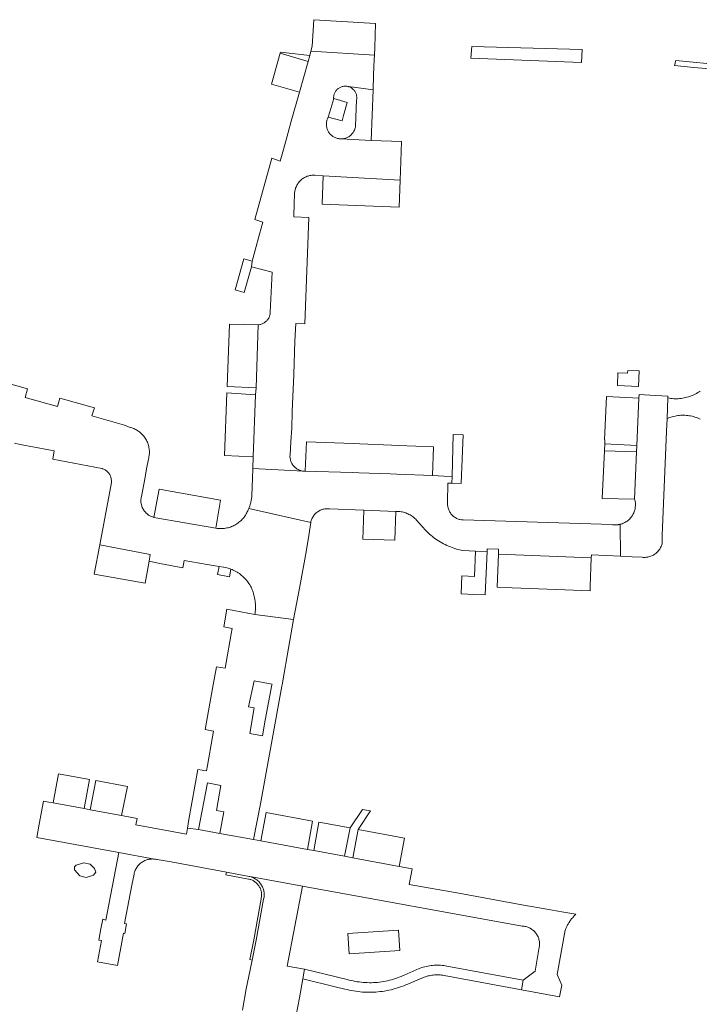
# Model space of a CAD drawing. Extents: x 152825 to 164088, y 457113 to 463005.
# Tile 234 of 256: x 158544 to 158649, y 460200 to 460353. Entities that reach past the tile are written whole.
import ezdxf

# ---------------------------------------------------------------- set-up
doc = ezdxf.new("R2010")
doc.units = 0
doc.header["$LTSCALE"] = 0.5
for name, color, linetype, lineweight in [('B-PV-VH-GESLOTENVERHARDING_ASFALT-GV', 251, 'CONTINUOUS', 18), ('B-PV-VH-GESLOTENVERHARDING_KUNSTSTOF-GV', 251, 'CONTINUOUS', 18), ('B-PV-VH-ONVERHARD_ZAND-GV', 251, 'CONTINUOUS', 18), ('B-PV-VH-OPENVERHARDING_BETONSTRAATSTEEN-GV', 251, 'CONTINUOUS', 18)]:
    doc.layers.add(name, color=color, linetype=linetype, lineweight=lineweight)

msp = doc.modelspace()

# ---------------------------------------------------------------- linework, layer by layer
at = {"layer": 'B-PV-VH-GESLOTENVERHARDING_ASFALT-GV', "flags": 128}
msp.add_lwpolyline([(158649.153, 460295.641), (158648.963, 460295.512), (158648.769, 460295.391), (158648.57, 460295.275), (158648.368, 460295.167), (158648.161, 460295.067), (158647.952, 460294.973), (158647.739, 460294.887), (158647.524, 460294.808), (158647.306, 460294.736), (158647.085, 460294.673), (158646.863, 460294.617), (158646.638, 460294.569), (158646.412, 460294.528), (158646.185, 460294.496), (158645.957, 460294.471), (158645.728, 460294.455), (158645.638, 460294.452), (158645.499, 460294.446), (158645.269, 460294.446), (158645.04, 460294.453), (158644.811, 460294.469), (158644.582, 460294.492), (158644.355, 460294.524), (158644.129, 460294.563), (158643.999, 460291.361), (158644.191, 460291.442), (158644.397, 460291.521), (158644.606, 460291.593), (158644.817, 460291.656), (158645.031, 460291.712), (158645.247, 460291.761), (158645.464, 460291.801), (158645.682, 460291.834), (158645.902, 460291.859), (158646.122, 460291.876), (158646.343, 460291.884), (158646.564, 460291.885), (158646.785, 460291.878), (158647.005, 460291.863), (158647.225, 460291.839), (158647.444, 460291.808), (158647.661, 460291.769), (158647.877, 460291.722), (158648.091, 460291.668), (158648.303, 460291.605), (158648.512, 460291.535), (158648.719, 460291.458), (158648.923, 460291.373), (158649.124, 460291.28)], dxfattribs=at)
at = {"layer": 'B-PV-VH-GESLOTENVERHARDING_KUNSTSTOF-GV', "flags": 128}
for points in [[(158554.427, 460222.194), (158553.452, 460222.379), (158552.26, 460222.038), (158552.014, 460221.761), (158552.035, 460221.297), (158552.869, 460220.349), (158553.812, 460220.1), (158554.974, 460220.453), (158555.308, 460220.919), (158555.135, 460221.519)], [(158602.528, 460208.782), (158602.317, 460211.921), (158594.439, 460211.391), (158594.65, 460208.252)]]:
    msp.add_lwpolyline(points, close=True, dxfattribs=at)
at = {"layer": 'B-PV-VH-ONVERHARD_ZAND-GV', "flags": 128}
for points in [[(158630.821, 460348.695), (158613.689, 460349.165), (158613.536, 460347.311), (158630.7, 460346.67)], [(158639.68, 460298.77), (158637.896, 460298.839), (158637.881, 460298.431), (158636.38, 460298.49), (158636.31, 460296.49), (158639.59, 460296.33)], [(158639.32, 460287.2), (158634.327, 460287.45), (158634.278, 460286.37), (158639.25, 460286.21)], [(158579.245, 460220.234), (158579.235, 460220.237), (158579.13, 460220.26), (158575.604, 460220.923), (158575.53, 460220.53), (158579.05, 460219.868), (158579.135, 460219.85), (158579.137, 460219.849), (158579.269, 460219.814), (158579.395, 460219.773), (158579.518, 460219.727), (158579.636, 460219.674), (158579.753, 460219.614), (158579.867, 460219.549), (158579.977, 460219.478), (158580.084, 460219.399), (158580.187, 460219.317), (158580.283, 460219.23), (158580.377, 460219.136), (158580.464, 460219.04), (158580.546, 460218.937), (158580.625, 460218.83), (158580.696, 460218.72), (158580.76, 460218.608), (158580.819, 460218.49), (158580.874, 460218.368), (158580.921, 460218.246), (158580.961, 460218.122), (158580.995, 460217.996), (158581.021, 460217.868), (158581.041, 460217.737), (158581.055, 460217.605), (158581.062, 460217.476), (158581.061, 460217.345), (158581.054, 460217.212), (158581.04, 460217.083), (158581.019, 460216.954), (158580.988, 460216.807), (158579.837, 460210.426), (158579.209, 460207.367), (158579.602, 460207.292), (158580.23, 460210.35), (158581.38, 460216.73), (158581.412, 460216.879), (158581.437, 460217.029), (158581.453, 460217.181), (158581.461, 460217.333), (158581.462, 460217.485), (158581.454, 460217.637), (158581.438, 460217.788), (158581.415, 460217.939), (158581.384, 460218.088), (158581.345, 460218.235), (158581.298, 460218.38), (158581.243, 460218.522), (158581.181, 460218.661), (158581.113, 460218.797), (158581.037, 460218.929), (158580.954, 460219.057), (158580.864, 460219.18), (158580.769, 460219.299), (158580.667, 460219.412), (158580.559, 460219.52), (158580.446, 460219.622), (158580.327, 460219.717), (158580.204, 460219.807), (158580.076, 460219.89), (158579.944, 460219.966), (158579.809, 460220.035), (158579.67, 460220.097), (158579.527, 460220.151), (158579.382, 460220.198)]]:
    msp.add_lwpolyline(points, close=True, dxfattribs=at)
at = {"layer": 'B-PV-VH-OPENVERHARDING_BETONSTRAATSTEEN-GV', "flags": 128}
for points in [[(158598.764, 460352.728), (158589.18, 460353.305), (158588.925, 460349.216), (158588.712, 460348.416), (158598.575, 460347.807), (158598.62, 460348.968)], [(158598.575, 460347.807), (158588.712, 460348.416), (158588.531, 460347.735), (158588.29, 460346.82), (158586.94, 460342.03), (158585.676, 460337.557), (158585.17, 460335.766), (158584.447, 460333.155), (158583.95, 460331.359), (158582.656, 460331.809), (158579.99, 460322.253), (158581.276, 460321.889), (158580.758, 460320.026), (158580.058, 460317.508), (158579.579, 460315.784), (158579.47, 460314.94), (158582.68, 460314.1), (158582.409, 460307.864), (158582.407, 460307.824), (158582.395, 460307.697), (158582.375, 460307.572), (158582.347, 460307.448), (158582.311, 460307.325), (158582.268, 460307.206), (158582.218, 460307.089), (158582.16, 460306.976), (158582.095, 460306.866), (158582.023, 460306.761), (158581.945, 460306.661), (158581.861, 460306.565), (158581.771, 460306.475), (158581.675, 460306.391), (158581.575, 460306.313), (158581.469, 460306.242), (158581.36, 460306.177), (158581.246, 460306.12), (158581.13, 460306.069), (158581.01, 460306.026), (158580.888, 460305.991), (158580.763, 460305.964), (158580.638, 460305.944), (158580.511, 460305.932), (158580.22, 460296.16), (158580.12, 460295.077), (158579.74, 460285.43), (158579.683, 460283.59), (158587.545, 460283.201), (158587.409, 460283.222), (158587.275, 460283.25), (158587.142, 460283.286), (158587.012, 460283.329), (158586.885, 460283.38), (158586.76, 460283.438), (158586.639, 460283.504), (158586.523, 460283.576), (158586.411, 460283.655), (158586.303, 460283.741), (158586.201, 460283.832), (158586.104, 460283.93), (158586.013, 460284.032), (158585.928, 460284.14), (158585.85, 460284.253), (158585.778, 460284.37), (158585.713, 460284.491), (158585.655, 460284.616), (158585.605, 460284.744), (158585.562, 460284.874), (158585.527, 460285.007), (158585.5, 460285.142), (158585.481, 460285.278), (158585.469, 460285.415), (158585.466, 460285.552), (158585.47, 460285.689), (158585.603, 460287.83), (158585.73, 460289.87), (158585.81, 460292.48), (158586.05, 460298.19), (158586.24, 460303.39), (158586.38, 460306.13), (158587.78, 460306.08), (158588.39, 460322.58), (158586.05, 460322.69), (158586.134, 460324.815), (158586.187, 460326.145), (158586.187, 460326.271), (158586.194, 460326.425), (158586.209, 460326.578), (158586.233, 460326.73), (158586.264, 460326.881), (158586.302, 460327.03), (158586.349, 460327.176), (158586.403, 460327.32), (158586.464, 460327.461), (158586.533, 460327.599), (158586.609, 460327.733), (158586.692, 460327.863), (158586.781, 460327.988), (158586.876, 460328.108), (158586.978, 460328.223), (158587.086, 460328.333), (158587.199, 460328.438), (158587.318, 460328.536), (158587.441, 460328.627), (158587.569, 460328.713), (158587.701, 460328.791), (158587.838, 460328.863), (158587.977, 460328.927), (158588.12, 460328.984), (158588.266, 460329.033), (158588.414, 460329.075), (158588.564, 460329.109), (158588.715, 460329.136), (158588.868, 460329.154), (158589.021, 460329.164), (158589.175, 460329.167), (158589.329, 460329.161), (158590.62, 460329.08), (158602.559, 460328.373), (158602.657, 460331.307), (158602.76, 460334.39), (158598.06, 460334.57), (158593.427, 460334.797), (158593.38, 460334.797), (158593.246, 460334.801), (158593.112, 460334.813), (158592.978, 460334.834), (158592.847, 460334.862), (158592.717, 460334.898), (158592.589, 460334.942), (158592.464, 460334.993), (158592.343, 460335.051), (158592.225, 460335.117), (158592.112, 460335.189), (158592.003, 460335.268), (158591.898, 460335.354), (158591.799, 460335.445), (158591.706, 460335.542), (158591.618, 460335.645), (158591.537, 460335.752), (158591.462, 460335.864), (158591.394, 460335.981), (158591.333, 460336.101), (158591.279, 460336.224), (158591.233, 460336.351), (158591.194, 460336.48), (158591.163, 460336.611), (158591.14, 460336.744), (158591.125, 460336.878), (158591.118, 460337.012), (158591.119, 460337.147), (158591.127, 460337.282), (158591.144, 460337.415), (158591.168, 460337.548), (158591.201, 460337.679), (158591.241, 460337.807), (158591.289, 460337.933), (158591.344, 460338.056), (158591.406, 460338.176), (158591.66, 460338.99), (158592.25, 460341.07), (158592.247, 460341.14), (158592.248, 460341.259), (158592.257, 460341.379), (158592.274, 460341.497), (158592.298, 460341.615), (158592.331, 460341.73), (158592.371, 460341.843), (158592.419, 460341.953), (158592.474, 460342.059), (158592.535, 460342.162), (158592.604, 460342.26), (158592.679, 460342.353), (158592.76, 460342.442), (158592.847, 460342.524), (158592.939, 460342.601), (158593.036, 460342.671), (158593.137, 460342.735), (158593.242, 460342.792), (158593.351, 460342.841), (158593.463, 460342.884), (158593.578, 460342.918), (158593.695, 460342.945), (158593.813, 460342.964), (158593.932, 460342.976), (158594.052, 460342.979), (158594.172, 460342.974), (158594.291, 460342.961), (158594.409, 460342.94), (158594.525, 460342.912), (158598.365, 460342.397), (158598.456, 460344.731), (158598.549, 460347.119)], [(158588.29, 460346.82), (158583.94, 460348.1), (158582.59, 460343.29), (158586.94, 460342.03)], [(158588.531, 460347.735), (158583.99, 460348.277), (158583.94, 460348.1), (158588.29, 460346.82)], [(158652.868, 460346.242), (158645.383, 460346.971), (158645.15, 460346.196), (158648.178, 460345.903), (158653.683, 460345.427)], [(158598.365, 460342.397), (158594.525, 460342.912), (158594.566, 460342.9), (158594.68, 460342.861), (158594.79, 460342.815), (158594.897, 460342.761), (158595.001, 460342.7), (158595.099, 460342.633), (158595.194, 460342.559), (158595.283, 460342.479), (158595.366, 460342.393), (158595.444, 460342.302), (158595.516, 460342.206), (158595.58, 460342.105), (158595.638, 460342.001), (158595.689, 460341.892), (158595.733, 460341.78), (158595.769, 460341.666), (158595.797, 460341.55), (158595.817, 460341.432), (158595.83, 460341.313), (158595.834, 460341.193), (158595.831, 460341.073), (158595.819, 460340.954), (158595.8, 460340.836), (158595.639, 460336.749), (158595.621, 460336.64), (158595.591, 460336.509), (158595.554, 460336.379), (158595.51, 460336.252), (158595.458, 460336.128), (158595.398, 460336.007), (158595.332, 460335.889), (158595.258, 460335.776), (158595.179, 460335.668), (158595.092, 460335.564), (158595, 460335.466), (158594.902, 460335.373), (158594.799, 460335.286), (158594.691, 460335.206), (158594.578, 460335.132), (158594.461, 460335.065), (158594.341, 460335.005), (158594.216, 460334.952), (158594.089, 460334.907), (158593.96, 460334.869), (158593.829, 460334.839), (158593.696, 460334.817), (158593.562, 460334.803), (158593.427, 460334.797), (158598.06, 460334.57)], [(158594.33, 460340.47), (158592.25, 460341.07), (158591.66, 460338.99), (158591.406, 460338.176), (158593.557, 460337.58), (158593.79, 460338.43)], [(158602.559, 460328.373), (158590.62, 460329.08), (158590.46, 460324.65), (158602.42, 460324.19)], [(158579.579, 460315.784), (158578.287, 460316.159), (158576.944, 460311.342), (158578.343, 460310.936), (158579.47, 460314.94)], [(158580.511, 460305.932), (158576.07, 460306.04), (158575.71, 460296.33), (158580.22, 460296.16)], [(158580.12, 460295.077), (158575.67, 460295.34), (158575.28, 460285.62), (158579.74, 460285.43)], [(158641.327, 460294.989), (158639.65, 460295.08), (158639.6, 460294.54), (158639.32, 460287.2), (158639.25, 460286.21), (158638.967, 460278.85), (158638.999, 460278.732), (158639.034, 460278.578), (158639.06, 460278.422), (158639.079, 460278.266), (158639.09, 460278.108), (158639.093, 460277.951), (158639.088, 460277.793), (158639.075, 460277.635), (158639.054, 460277.479), (158639.025, 460277.324), (158638.988, 460277.17), (158638.944, 460277.019), (158638.891, 460276.87), (158638.832, 460276.724), (158638.765, 460276.581), (158638.691, 460276.442), (158638.61, 460276.306), (158638.522, 460276.175), (158638.428, 460276.049), (158638.327, 460275.927), (158638.22, 460275.81), (158638.108, 460275.7), (158637.99, 460275.595), (158637.867, 460275.496), (158637.739, 460275.403), (158637.607, 460275.318), (158637.47, 460275.238), (158637.33, 460275.166), (158637.186, 460275.102), (158637.039, 460275.044), (158636.889, 460274.994), (158636.737, 460274.952), (158636.75, 460269.98), (158638.608, 460269.9), (158640.133, 460269.829), (158640.283, 460269.815), (158640.434, 460269.809), (158640.585, 460269.811), (158640.735, 460269.821), (158640.885, 460269.839), (158641.034, 460269.865), (158641.181, 460269.898), (158641.326, 460269.94), (158641.468, 460269.989), (158641.608, 460270.045), (158641.745, 460270.109), (158641.878, 460270.18), (158642.007, 460270.258), (158642.132, 460270.343), (158642.252, 460270.434), (158642.367, 460270.532), (158642.477, 460270.635), (158642.581, 460270.744), (158642.68, 460270.858), (158642.772, 460270.978), (158642.857, 460271.102), (158642.936, 460271.231), (158643.008, 460271.363), (158643.073, 460271.499), (158643.131, 460271.639), (158643.181, 460271.781), (158643.223, 460271.926), (158643.258, 460272.073), (158643.261, 460272.089), (158643.26, 460273.224), (158643.92, 460289.413), (158643.96, 460290.387), (158643.999, 460291.361), (158644.129, 460294.563), (158644.14, 460294.84)], [(158639.6, 460294.54), (158634.61, 460294.772), (158634.27, 460288.05), (158634.352, 460288.047), (158634.327, 460287.45), (158639.32, 460287.2)], [(158595.261, 460287.473), (158588.01, 460287.76), (158587.84, 460283.185), (158595.13, 460282.98), (158596.18, 460282.93), (158601.03, 460282.76), (158602.06, 460282.73), (158607.616, 460282.502), (158607.771, 460286.966), (158602.24, 460287.2), (158601.23, 460287.24), (158596.33, 460287.43)], [(158612.341, 460288.849), (158610.81, 460288.89), (158610.749, 460286.79), (158610.62, 460282.39), (158610.602, 460281.335), (158612.016, 460281.28)], [(158639.25, 460286.21), (158634.278, 460286.37), (158633.95, 460278.96), (158638.967, 460278.85)], [(158587.545, 460283.201), (158579.683, 460283.59), (158579.633, 460282.059), (158579.55, 460279.41), (158579.537, 460279.274), (158579.521, 460279.139), (158579.503, 460279.004), (158579.482, 460278.869), (158579.459, 460278.734), (158579.433, 460278.6), (158579.406, 460278.467), (158579.391, 460278.4), (158579.376, 460278.334), (158579.343, 460278.201), (158579.308, 460278.069), (158579.271, 460277.938), (158579.232, 460277.807), (158579.19, 460277.677), (158579.146, 460277.548), (158579.1, 460277.42), (158588.69, 460275.25), (158588.719, 460275.376), (158588.759, 460275.516), (158588.807, 460275.654), (158588.863, 460275.789), (158588.925, 460275.921), (158588.995, 460276.049), (158589.072, 460276.173), (158589.155, 460276.293), (158589.245, 460276.408), (158589.341, 460276.518), (158589.443, 460276.622), (158589.55, 460276.721), (158589.663, 460276.814), (158589.78, 460276.9), (158589.902, 460276.98), (158590.029, 460277.053), (158590.159, 460277.119), (158590.293, 460277.178), (158590.429, 460277.229), (158590.568, 460277.273), (158590.71, 460277.309), (158590.853, 460277.337), (158590.997, 460277.358), (158591.143, 460277.37), (158591.289, 460277.375), (158591.435, 460277.372), (158591.58, 460277.36), (158596.95, 460277.14), (158601.92, 460276.96), (158601.989, 460276.961), (158602.173, 460276.957), (158602.357, 460276.946), (158602.541, 460276.926), (158602.723, 460276.899), (158602.904, 460276.864), (158603.083, 460276.821), (158603.26, 460276.77), (158603.435, 460276.711), (158603.607, 460276.645), (158603.776, 460276.572), (158603.942, 460276.491), (158604.104, 460276.403), (158604.262, 460276.308), (158604.416, 460276.207), (158604.565, 460276.099), (158604.709, 460275.984), (158604.849, 460275.864), (158604.983, 460275.737), (158605.111, 460275.605), (158606.481, 460274.051), (158606.687, 460273.84), (158606.899, 460273.634), (158607.117, 460273.435), (158607.339, 460273.241), (158607.567, 460273.053), (158607.8, 460272.872), (158608.038, 460272.697), (158608.28, 460272.528), (158608.527, 460272.367), (158608.778, 460272.212), (158609.034, 460272.063), (158609.293, 460271.922), (158609.556, 460271.788), (158609.822, 460271.661), (158610.092, 460271.541), (158610.365, 460271.429), (158610.641, 460271.324), (158610.92, 460271.226), (158611.201, 460271.137), (158611.32, 460271.101), (158611.52, 460271.03), (158612.31, 460270.9), (158614.27, 460270.79), (158616.061, 460270.708), (158616.08, 460271.12), (158617.84, 460271.1), (158617.813, 460270.304), (158632.236, 460269.76), (158632.25, 460270.19), (158634.53, 460270.084), (158636.75, 460269.98), (158636.737, 460274.952), (158636.686, 460274.94), (158636.634, 460274.928), (158636.582, 460274.917), (158636.53, 460274.907), (158636.478, 460274.898), (158636.426, 460274.89), (158636.374, 460274.883), (158636.321, 460274.877), (158636.268, 460274.872), (158636.216, 460274.867), (158636.163, 460274.863), (158636.137, 460274.862), (158636.11, 460274.861), (158636.057, 460274.859), (158636.004, 460274.858), (158635.951, 460274.858), (158635.899, 460274.859), (158635.846, 460274.861), (158635.793, 460274.864), (158635.74, 460274.867), (158635.688, 460274.872), (158635.635, 460274.877), (158635.582, 460274.884), (158635.53, 460274.891), (158633.827, 460274.958), (158612.342, 460275.618), (158612.079, 460275.641), (158611.82, 460275.692), (158611.739, 460275.715), (158611.603, 460275.76), (158611.47, 460275.813), (158611.34, 460275.873), (158611.214, 460275.94), (158611.091, 460276.014), (158610.973, 460276.095), (158610.859, 460276.183), (158610.751, 460276.277), (158610.648, 460276.376), (158610.551, 460276.481), (158610.459, 460276.591), (158610.374, 460276.707), (158610.296, 460276.827), (158610.224, 460276.951), (158610.159, 460277.079), (158610.102, 460277.21), (158610.052, 460277.344), (158610.01, 460277.481), (158609.975, 460277.62), (158609.948, 460277.761), (158609.929, 460277.903), (158609.918, 460278.046), (158609.915, 460278.189), (158609.92, 460278.332), (158609.97, 460281.36), (158610.602, 460281.335), (158610.62, 460282.39), (158609.36, 460282.43), (158607.616, 460282.502), (158602.06, 460282.73), (158601.03, 460282.76), (158596.18, 460282.93), (158595.13, 460282.98), (158587.84, 460283.185), (158587.819, 460283.185), (158587.682, 460283.189)], [(158574.7, 460278.71), (158565.15, 460280.41), (158564.321, 460276.017), (158573.96, 460274.342)], [(158601.92, 460276.96), (158596.95, 460277.14), (158596.84, 460274.05), (158596.837, 460273.972), (158596.79, 460272.65), (158601.76, 460272.46)], [(158563.779, 460270.281), (158555.936, 460271.748), (158555.09, 460267.2), (158562.989, 460265.805), (158563.589, 460269.202)], [(158616.061, 460270.708), (158614.27, 460270.79), (158614.09, 460266.86), (158612.139, 460266.952), (158612.021, 460264.139), (158613.99, 460264.057), (158615.759, 460263.983)], [(158632.236, 460269.76), (158617.813, 460270.304), (158617.64, 460265.17), (158619.94, 460265.09), (158629.48, 460264.73), (158632.061, 460264.598), (158632.09, 460265.31)], [(158574.237, 460267.159), (158576.053, 460266.816), (158576.268, 460268.001), (158576.064, 460268.074), (158575.857, 460268.139), (158575.648, 460268.197), (158575.436, 460268.247), (158575.223, 460268.289), (158575.154, 460268.301), (158574.465, 460268.416)], [(158580.009, 460260.92), (158575.67, 460261.75), (158575.189, 460259.029), (158576.496, 460258.791), (158576.349, 460257.96), (158575.559, 460253.49), (158575.4, 460252.588), (158574.061, 460252.831), (158573.56, 460249.999), (158572.289, 460243.09), (158573.62, 460242.848), (158573.459, 460241.96), (158572.649, 460237.5), (158572.495, 460236.65), (158571.161, 460236.89), (158569.755, 460229.114), (158569.554, 460227.752), (158571.29, 460227.54), (158572.64, 460234.8), (158574.73, 460234.39), (158574.06, 460230.5), (158575.19, 460230.3), (158574.58, 460226.96), (158579.78, 460226), (158580.9, 460231.55), (158584.2, 460249.83), (158584.231, 460249.999), (158584.562, 460251.819), (158585.04, 460254.51), (158586.03, 460260.16)], [(158579.007, 460246.602), (158579.885, 460250.641), (158582.68, 460250.13), (158582.656, 460250), (158581.64, 460244.53), (158581.19, 460242.12), (158579.22, 460242.48), (158579.93, 460246.43)], [(158554.34, 460235.31), (158549.51, 460236.22), (158548.69, 460231.69), (158553.51, 460230.82)], [(158560.23, 460234.22), (158555.31, 460235.14), (158554.47, 460230.62), (158559.3, 460229.73)], [(158621.384, 460202.685), (158627.3, 460201.579), (158627.68, 460203.41), (158626.95, 460205.03), (158628.18, 460211.92), (158628.23, 460212.04), (158628.281, 460212.159), (158628.335, 460212.277), (158628.391, 460212.394), (158628.449, 460212.511), (158628.508, 460212.626), (158628.571, 460212.74), (158628.635, 460212.853), (158628.7, 460212.965), (158628.768, 460213.075), (158628.838, 460213.185), (158628.874, 460213.238), (158628.91, 460213.293), (158628.984, 460213.4), (158629.059, 460213.505), (158629.137, 460213.609), (158629.216, 460213.712), (158629.297, 460213.813), (158629.38, 460213.913), (158629.465, 460214.012), (158629.551, 460214.109), (158629.639, 460214.204), (158629.729, 460214.298), (158629.82, 460214.39), (158627.97, 460214.72), (158626.785, 460214.929), (158625.662, 460215.131), (158621.45, 460215.88), (158611.67, 460217.66), (158603.985, 460219.034), (158604.421, 460221.444), (158602.41, 460221.83), (158595.22, 460223.15), (158593.95, 460223.39), (158589.18, 460224.27), (158588.19, 460224.43), (158580.95, 460225.81), (158579.78, 460226), (158574.58, 460226.96), (158571.29, 460227.54), (158569.554, 460227.752), (158569.42, 460226.84), (158561.54, 460228.3), (158561.721, 460229.278), (158559.3, 460229.73), (158554.47, 460230.62), (158553.51, 460230.82), (158548.69, 460231.69), (158548.02, 460231.81), (158547.19, 460231.96), (158546.554, 460228.392), (158546.18, 460226.29), (158558.906, 460223.982), (158564.418, 460222.962), (158564.571, 460222.943), (158564.721, 460222.915), (158564.87, 460222.88), (158567, 460222.54), (158575.604, 460220.923), (158579.13, 460220.26), (158579.235, 460220.237), (158579.245, 460220.234), (158587.39, 460218.75), (158621.53, 460212.56), (158621.643, 460212.553), (158621.792, 460212.536), (158621.94, 460212.511), (158622.086, 460212.478), (158622.23, 460212.438), (158622.372, 460212.39), (158622.512, 460212.334), (158622.648, 460212.271), (158622.78, 460212.201), (158622.909, 460212.124), (158623.033, 460212.041), (158623.153, 460211.95), (158623.267, 460211.854), (158623.377, 460211.751), (158623.48, 460211.643), (158623.578, 460211.53), (158623.67, 460211.411), (158623.755, 460211.288), (158623.833, 460211.16), (158623.905, 460211.028), (158623.969, 460210.893), (158624.026, 460210.754), (158624.076, 460210.613), (158624.118, 460210.469), (158624.152, 460210.323), (158624.179, 460210.176), (158624.197, 460210.027), (158624.208, 460209.877), (158624.21, 460209.727), (158624.205, 460209.578), (158624.191, 460209.428), (158624.17, 460209.28), (158623.51, 460205.57), (158621.652, 460204.172)], [(158588.95, 460228.87), (158581.75, 460230.18), (158580.95, 460225.81), (158588.19, 460224.43)], [(158597.954, 460230.459), (158596.734, 460230.676), (158594.8, 460227.79), (158593.95, 460223.39), (158595.22, 460223.15), (158596.04, 460227.57)], [(158594.8, 460227.79), (158589.97, 460228.7), (158589.18, 460224.27), (158593.95, 460223.39)], [(158603.22, 460226.23), (158596.04, 460227.57), (158595.22, 460223.15), (158602.41, 460221.83)], [(158564.418, 460222.962), (158558.906, 460223.982), (158556.89, 460213.5), (158556.4, 460213.63), (158556.112, 460212.15), (158555.776, 460210.395), (158556.19, 460210.32), (158555.61, 460207.03), (158558.708, 460206.462), (158559.598, 460211.447), (158559.82, 460211.41), (158560.1, 460212.92), (158559.784, 460212.977), (158560.932, 460218.935), (158561.26, 460220.64), (158561.264, 460220.657), (158561.299, 460220.806), (158561.342, 460220.952), (158561.393, 460221.096), (158561.451, 460221.238), (158561.516, 460221.376), (158561.589, 460221.51), (158561.668, 460221.641), (158561.755, 460221.767), (158561.848, 460221.889), (158561.947, 460222.005), (158562.052, 460222.116), (158562.162, 460222.222), (158562.278, 460222.321), (158562.399, 460222.415), (158562.525, 460222.502), (158562.655, 460222.582), (158562.789, 460222.655), (158562.927, 460222.721), (158563.068, 460222.78), (158563.212, 460222.832), (158563.359, 460222.876), (158563.507, 460222.912), (158563.657, 460222.94), (158563.809, 460222.96), (158563.961, 460222.973), (158564.114, 460222.977), (158564.267, 460222.974)], [(158608.597, 460206.491), (158608.35, 460206.495), (158608.104, 460206.492), (158607.858, 460206.48), (158607.612, 460206.46), (158607.367, 460206.433), (158607.123, 460206.397), (158606.88, 460206.354), (158606.639, 460206.302), (158606.4, 460206.243), (158606.163, 460206.176), (158605.928, 460206.102), (158605.695, 460206.02), (158605.54, 460205.96), (158603.19, 460204.95), (158603.026, 460204.875), (158602.735, 460204.748), (158602.44, 460204.629), (158602.143, 460204.518), (158601.843, 460204.414), (158601.541, 460204.317), (158601.236, 460204.228), (158600.929, 460204.147), (158600.62, 460204.074), (158600.31, 460204.008), (158599.997, 460203.95), (158599.684, 460203.9), (158599.369, 460203.859), (158599.053, 460203.824), (158598.737, 460203.798), (158598.42, 460203.78), (158598.103, 460203.77), (158597.785, 460203.768), (158597.468, 460203.774), (158597.15, 460203.788), (158596.834, 460203.81), (158596.518, 460203.84), (158596.202, 460203.878), (158595.888, 460203.923), (158595.575, 460203.977), (158595.264, 460204.039), (158594.954, 460204.108), (158594.646, 460204.185), (158594.34, 460204.27), (158587.74, 460205.85), (158587.47, 460204.35), (158592.472, 460203.14), (158594, 460202.77), (158594.334, 460202.686), (158594.669, 460202.611), (158595.007, 460202.543), (158595.345, 460202.483), (158595.685, 460202.43), (158596.027, 460202.386), (158596.369, 460202.35), (158596.712, 460202.321), (158597.055, 460202.301), (158597.399, 460202.288), (158597.743, 460202.284), (158598.087, 460202.288), (158598.431, 460202.299), (158598.774, 460202.319), (158599.117, 460202.346), (158599.46, 460202.382), (158599.801, 460202.425), (158600.141, 460202.477), (158600.48, 460202.536), (158600.817, 460202.603), (158601.153, 460202.678), (158601.487, 460202.761), (158601.819, 460202.851), (158602.149, 460202.949), (158602.476, 460203.055), (158602.801, 460203.168), (158603.123, 460203.289), (158603.442, 460203.418), (158603.758, 460203.554), (158603.84, 460203.59), (158606.06, 460204.52), (158606.093, 460204.535), (158606.287, 460204.615), (158606.484, 460204.687), (158606.684, 460204.752), (158606.885, 460204.809), (158607.089, 460204.859), (158607.295, 460204.9), (158607.502, 460204.934), (158607.71, 460204.96), (158607.919, 460204.978), (158608.129, 460204.988), (158608.338, 460204.99), (158608.548, 460204.984), (158608.757, 460204.97), (158608.966, 460204.948), (158609.174, 460204.918), (158609.38, 460204.88), (158621.384, 460202.685), (158621.652, 460204.172), (158609.82, 460206.35), (158609.578, 460206.394), (158609.334, 460206.43), (158609.089, 460206.459), (158608.843, 460206.479)]]:
    msp.add_lwpolyline(points, close=True, dxfattribs=at)
for points in [[(158542.691, 460287.523), (158543.57, 460287.36), (158548.03, 460286.53), (158548.885, 460286.371), (158548.644, 460285.05), (158556.249, 460283.616), (158556.315, 460283.597), (158556.38, 460283.575), (158556.43, 460283.557), (158556.548, 460283.508), (158556.663, 460283.451), (158556.774, 460283.388), (158556.881, 460283.318), (158556.983, 460283.241), (158557.08, 460283.158), (158557.172, 460283.069), (158557.258, 460282.975), (158557.338, 460282.875), (158557.412, 460282.771), (158557.479, 460282.662), (158557.538, 460282.549), (158557.591, 460282.433), (158557.637, 460282.313), (158557.675, 460282.191), (158557.705, 460282.067), (158557.727, 460281.941), (158557.742, 460281.814), (158557.748, 460281.686), (158557.747, 460281.558), (158557.737, 460281.431), (158555.936, 460271.748), (158563.779, 460270.281), (158563.589, 460269.202), (158565.282, 460268.877), (158568.84, 460268.194), (158569.049, 460269.348), (158572.59, 460268.73), (158574.465, 460268.416), (158575.154, 460268.301), (158575.223, 460268.289), (158575.436, 460268.247), (158575.648, 460268.197), (158575.857, 460268.139), (158576.064, 460268.074), (158576.268, 460268.001), (158576.47, 460267.921), (158576.669, 460267.833), (158576.864, 460267.738), (158577.055, 460267.636), (158577.243, 460267.527), (158577.427, 460267.411), (158577.606, 460267.288), (158577.78, 460267.159), (158577.95, 460267.023), (158578.114, 460266.881), (158578.273, 460266.734), (158578.427, 460266.58), (158578.575, 460266.421), (158578.717, 460266.257), (158578.853, 460266.088), (158578.982, 460265.913), (158579.105, 460265.734), (158579.221, 460265.551), (158579.331, 460265.363), (158579.433, 460265.172), (158579.52, 460264.951), (158579.558, 460264.863), (158579.647, 460264.644), (158579.728, 460264.422), (158579.802, 460264.197), (158579.868, 460263.969), (158579.926, 460263.74), (158579.977, 460263.509), (158580.019, 460263.276), (158580.054, 460263.042), (158580.081, 460262.807), (158580.1, 460262.571), (158580.111, 460262.334), (158580.114, 460262.098), (158580.109, 460261.861), (158580.096, 460261.624), (158580.075, 460261.389), (158580.046, 460261.154), (158580.009, 460260.92), (158586.03, 460260.16), (158587, 460265.28), (158587.97, 460270.66), (158588.37, 460273.22), (158588.69, 460275.25), (158579.1, 460277.42), (158578.982, 460277.219), (158578.918, 460277.06), (158578.841, 460276.886), (158578.756, 460276.715), (158578.664, 460276.548), (158578.565, 460276.385), (158578.46, 460276.226), (158578.348, 460276.072), (158578.229, 460275.922), (158578.104, 460275.778), (158577.974, 460275.639), (158577.837, 460275.506), (158577.695, 460275.378), (158577.548, 460275.257), (158577.396, 460275.142), (158577.24, 460275.033), (158577.078, 460274.931), (158576.913, 460274.836), (158576.744, 460274.748), (158576.571, 460274.667), (158576.396, 460274.593), (158576.217, 460274.527), (158576.035, 460274.468), (158575.852, 460274.418), (158575.666, 460274.374), (158575.479, 460274.339), (158575.29, 460274.311), (158575.1, 460274.292), (158574.91, 460274.28), (158574.719, 460274.277), (158574.528, 460274.281), (158574.338, 460274.293), (158574.149, 460274.314), (158573.96, 460274.342), (158564.321, 460276.017), (158564.249, 460276.037), (158564.11, 460276.083), (158563.973, 460276.136), (158563.839, 460276.196), (158563.709, 460276.264), (158563.583, 460276.338), (158563.461, 460276.42), (158563.343, 460276.508), (158563.231, 460276.602), (158563.124, 460276.702), (158563.022, 460276.808), (158562.926, 460276.919), (158562.837, 460277.036), (158562.754, 460277.157), (158562.677, 460277.282), (158562.608, 460277.411), (158562.546, 460277.544), (158562.491, 460277.68), (158562.444, 460277.819), (158562.404, 460277.96), (158562.372, 460278.104), (158562.348, 460278.248), (158562.332, 460278.394), (158562.323, 460278.541), (158562.323, 460278.687), (158562.331, 460278.834), (158562.347, 460278.98), (158562.37, 460279.125), (158562.402, 460279.268), (158562.972, 460282.254), (158563.219, 460283.568), (158563.5, 460285.087), (158563.544, 460285.26), (158563.58, 460285.435), (158563.608, 460285.611), (158563.628, 460285.788), (158563.64, 460285.967), (158563.644, 460286.145), (158563.64, 460286.323), (158563.628, 460286.502), (158563.608, 460286.679), (158563.58, 460286.855), (158563.545, 460287.03), (158563.501, 460287.203), (158563.45, 460287.374), (158563.391, 460287.543), (158563.325, 460287.709), (158563.252, 460287.871), (158563.171, 460288.03), (158563.083, 460288.186), (158562.988, 460288.337), (158562.887, 460288.484), (158562.779, 460288.626), (158562.665, 460288.763), (158562.545, 460288.895), (158562.418, 460289.022), (158562.287, 460289.142), (158562.15, 460289.257), (158562.008, 460289.365), (158561.862, 460289.467), (158561.711, 460289.563), (158561.556, 460289.651), (158561.397, 460289.732), (158561.235, 460289.806), (158561.069, 460289.873), (158560.901, 460289.933), (158560.73, 460289.984), (158560.653, 460290.005), (158559.77, 460290.34), (158554.733, 460291.771), (158555.119, 460293.022), (158549.723, 460294.537), (158549.37, 460293.25), (158544.35, 460294.65), (158544.71, 460295.973), (158539.359, 460297.462)], [(158586.44, 460198.7), (158586.936, 460201.413), (158587.47, 460204.35), (158587.74, 460205.85), (158585.052, 460206.357), (158587.39, 460218.75), (158579.245, 460220.234), (158579.382, 460220.198), (158579.527, 460220.151), (158579.67, 460220.097), (158579.809, 460220.035), (158579.944, 460219.966), (158580.076, 460219.89), (158580.204, 460219.807), (158580.327, 460219.717), (158580.446, 460219.622), (158580.559, 460219.52), (158580.667, 460219.412), (158580.769, 460219.299), (158580.864, 460219.18), (158580.954, 460219.057), (158581.037, 460218.929), (158581.113, 460218.797), (158581.181, 460218.661), (158581.243, 460218.522), (158581.298, 460218.38), (158581.345, 460218.235), (158581.384, 460218.088), (158581.415, 460217.939), (158581.438, 460217.788), (158581.454, 460217.637), (158581.462, 460217.485), (158581.461, 460217.333), (158581.453, 460217.181), (158581.437, 460217.029), (158581.412, 460216.879), (158581.38, 460216.73), (158580.23, 460210.35), (158579.602, 460207.292), (158579.29, 460205.771), (158578.68, 460202.79), (158578.083, 460199.514)]]:
    msp.add_lwpolyline(points, dxfattribs=at)

doc.saveas('drawing.dxf')
